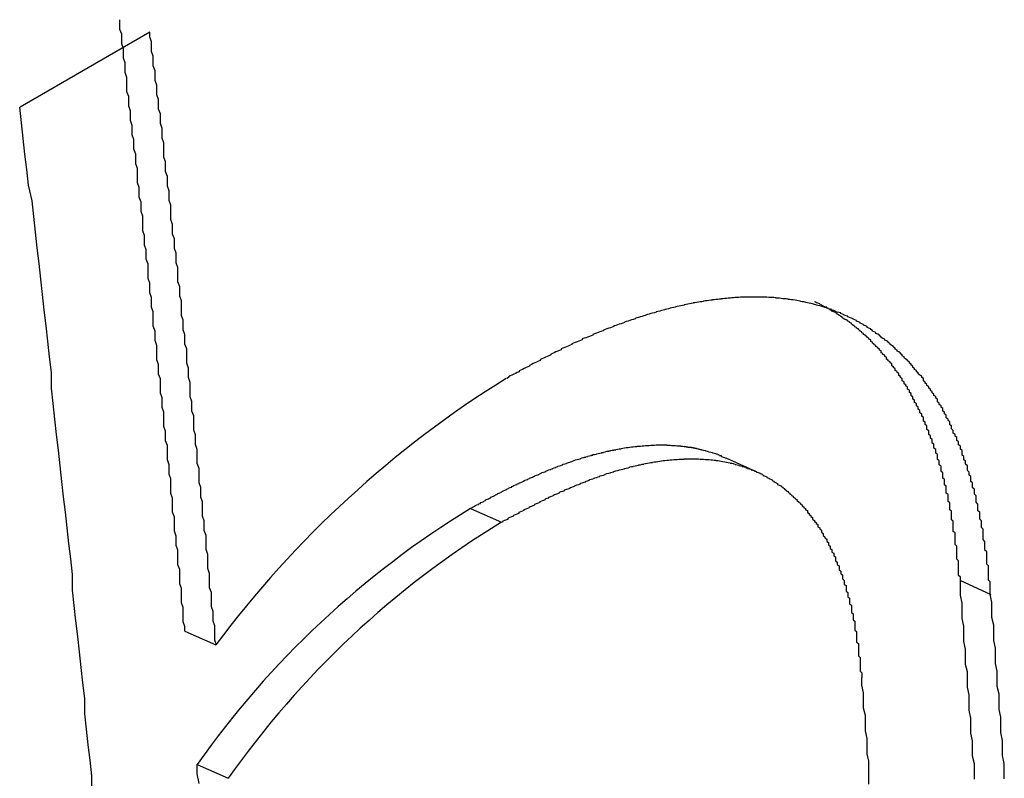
# Paper-space layout 'Layout1' of a CAD drawing. Extents: x -201 to 291, y 10 to 347.
# Tile 30 of 90: x 237.168 to 238.11, y 107.712 to 108.437. Entities that reach past the tile are written whole.
import ezdxf

# ---------------------------------------------------------------- set-up
doc = ezdxf.new("R2010")
doc.units = 0
doc.layers.add('DEFAULT', color=7, linetype='CONTINUOUS')
doc.layers.add('FTP-20T-40T', color=7, linetype='CONTINUOUS')

# ---------------------------------------------------------------- blocks, each defined once
blk = doc.blocks.new('SE6')
at = {"layer": 'FTP-20T-40T', "color": 7, "linetype": 'CONTINUOUS'}
for p, q in [((260.9531105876, 65.1524967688), (260.8792310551, 65.1098424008)), ((261.2984061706, 64.9022672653), (261.2807276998, 64.9102437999)), ((261.1354439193, 64.8816035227), (261.1530076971, 64.8737764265)), ((261.4137432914, 64.8408871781), (261.4313397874, 64.8326817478)), ((260.973009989, 64.81178429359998), (260.9905695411, 64.8040020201)), ((260.9800039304, 64.73605759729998), (260.9975772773, 64.7281259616))]:
    blk.add_line(p, q, dxfattribs=at)
for points in [[(260.973, 64.8118, 0), (260.973, 64.8145, 0), (260.972, 64.8172, 0), (260.972, 64.8199, 0), (260.972, 64.8226, 0), (260.972, 64.8253, 0), (260.971, 64.828, 0), (260.971, 64.8307, 0), (260.971, 64.8334, 0), (260.971, 64.8361, 0), (260.97, 64.8388, 0), (260.97, 64.8415, 0), (260.97, 64.8442, 0), (260.97, 64.8469, 0), (260.969, 64.8496, 0), (260.969, 64.8523, 0), (260.969, 64.855, 0), (260.969, 64.8578, 0), (260.968, 64.8605, 0), (260.968, 64.8632, 0), (260.968, 64.8659, 0), (260.967, 64.8686, 0), (260.967, 64.8713, 0), (260.967, 64.874, 0), (260.967, 64.8767, 0), (260.966, 64.8794, 0), (260.966, 64.8821, 0), (260.966, 64.8848, 0), (260.966, 64.8875, 0), (260.965, 64.8902, 0), (260.965, 64.893, 0), (260.965, 64.8957, 0), (260.965, 64.8984, 0), (260.964, 64.9011, 0), (260.964, 64.9038, 0), (260.964, 64.9065, 0), (260.963, 64.9092, 0), (260.963, 64.9119, 0), (260.963, 64.9146, 0), (260.963, 64.9174, 0), (260.962, 64.9201, 0), (260.962, 64.9228, 0), (260.962, 64.9255, 0), (260.961, 64.9282, 0), (260.961, 64.9309, 0), (260.961, 64.9336, 0), (260.961, 64.9363, 0), (260.96, 64.9391, 0), (260.96, 64.9418, 0), (260.96, 64.9445, 0), (260.959, 64.9472, 0), (260.959, 64.9499, 0), (260.959, 64.9526, 0), (260.959, 64.9553, 0), (260.958, 64.958, 0), (260.958, 64.9608, 0), (260.958, 64.9635, 0), (260.957, 64.9662, 0), (260.957, 64.9689, 0), (260.957, 64.9716, 0), (260.957, 64.9743, 0), (260.956, 64.9771, 0), (260.956, 64.9798, 0), (260.956, 64.9825, 0), (260.955, 64.9852, 0), (260.955, 64.9879, 0), (260.955, 64.9906, 0), (260.955, 64.9934, 0), (260.954, 64.9961, 0), (260.954, 64.9988, 0), (260.954, 65.0015, 0), (260.953, 65.0042, 0), (260.953, 65.007, 0), (260.953, 65.0097, 0), (260.952, 65.0124, 0), (260.952, 65.0151, 0), (260.952, 65.0178, 0), (260.952, 65.0206, 0), (260.951, 65.0233, 0), (260.951, 65.026, 0), (260.951, 65.0287, 0), (260.95, 65.0314, 0), (260.95, 65.0342, 0), (260.95, 65.0369, 0), (260.949, 65.0396, 0), (260.949, 65.0423, 0), (260.949, 65.0451, 0), (260.949, 65.0478, 0), (260.948, 65.0505, 0), (260.948, 65.0532, 0), (260.948, 65.0559, 0), (260.947, 65.0587, 0), (260.947, 65.0614, 0), (260.947, 65.0641, 0), (260.946, 65.0668, 0), (260.946, 65.0696, 0), (260.946, 65.0723, 0), (260.946, 65.075, 0), (260.945, 65.0777, 0), (260.945, 65.0805, 0), (260.945, 65.0832, 0), (260.944, 65.0859, 0), (260.944, 65.0886, 0), (260.944, 65.0914, 0), (260.943, 65.0941, 0), (260.943, 65.0968, 0), (260.943, 65.0995, 0), (260.942, 65.1023, 0), (260.942, 65.105, 0), (260.942, 65.1077, 0), (260.941, 65.1105, 0), (260.941, 65.1132, 0), (260.941, 65.1159, 0), (260.94, 65.1186, 0), (260.94, 65.1214, 0), (260.94, 65.1241, 0), (260.94, 65.1268, 0), (260.939, 65.1296, 0), (260.939, 65.1323, 0), (260.939, 65.135, 0), (260.938, 65.1377, 0), (260.938, 65.1405, 0), (260.938, 65.1432, 0), (260.937, 65.1459, 0), (260.937, 65.1487, 0), (260.937, 65.1514, 0), (260.936, 65.1541, 0), (260.936, 65.1569, 0), (260.936, 65.1596, 0)], [(260.991, 64.804, 0), (260.99, 64.8067, 0), (260.99, 64.8094, 0), (260.99, 64.8121, 0), (260.99, 64.8148, 0), (260.989, 64.8175, 0), (260.989, 64.8203, 0), (260.989, 64.823, 0), (260.988, 64.8257, 0), (260.988, 64.8284, 0), (260.988, 64.8311, 0), (260.988, 64.8338, 0), (260.987, 64.8365, 0), (260.987, 64.8392, 0), (260.987, 64.8419, 0), (260.987, 64.8446, 0), (260.986, 64.8474, 0), (260.986, 64.8501, 0), (260.986, 64.8528, 0), (260.986, 64.8555, 0), (260.985, 64.8582, 0), (260.985, 64.8609, 0), (260.985, 64.8636, 0), (260.985, 64.8663, 0), (260.984, 64.8691, 0), (260.984, 64.8718, 0), (260.984, 64.8745, 0), (260.983, 64.8772, 0), (260.983, 64.8799, 0), (260.983, 64.8826, 0), (260.983, 64.8853, 0), (260.982, 64.888, 0), (260.982, 64.8908, 0), (260.982, 64.8935, 0), (260.981, 64.8962, 0), (260.981, 64.8989, 0), (260.981, 64.9016, 0), (260.981, 64.9043, 0), (260.98, 64.9071, 0), (260.98, 64.9098, 0), (260.98, 64.9125, 0), (260.98, 64.9152, 0), (260.979, 64.9179, 0), (260.979, 64.9206, 0), (260.979, 64.9234, 0), (260.978, 64.9261, 0), (260.978, 64.9288, 0), (260.978, 64.9315, 0), (260.978, 64.9342, 0), (260.977, 64.937, 0), (260.977, 64.9397, 0), (260.977, 64.9424, 0), (260.976, 64.9451, 0), (260.976, 64.9478, 0), (260.976, 64.9506, 0), (260.976, 64.9533, 0), (260.975, 64.956, 0), (260.975, 64.9587, 0), (260.975, 64.9614, 0), (260.974, 64.9642, 0), (260.974, 64.9669, 0), (260.974, 64.9696, 0), (260.974, 64.9723, 0), (260.973, 64.975, 0), (260.973, 64.9778, 0), (260.973, 64.9805, 0), (260.972, 64.9832, 0), (260.972, 64.9859, 0), (260.972, 64.9887, 0), (260.971, 64.9914, 0), (260.971, 64.9941, 0), (260.971, 64.9968, 0), (260.971, 64.9996, 0), (260.97, 65.0023, 0), (260.97, 65.005, 0), (260.97, 65.0077, 0), (260.969, 65.0105, 0), (260.969, 65.0132, 0), (260.969, 65.0159, 0), (260.969, 65.0186, 0), (260.968, 65.0214, 0), (260.968, 65.0241, 0), (260.968, 65.0268, 0), (260.967, 65.0295, 0), (260.967, 65.0323, 0), (260.967, 65.035, 0), (260.966, 65.0377, 0), (260.966, 65.0405, 0), (260.966, 65.0432, 0), (260.965, 65.0459, 0), (260.965, 65.0486, 0), (260.965, 65.0514, 0), (260.965, 65.0541, 0), (260.964, 65.0568, 0), (260.964, 65.0596, 0), (260.964, 65.0623, 0), (260.963, 65.065, 0), (260.963, 65.0677, 0), (260.963, 65.0705, 0), (260.962, 65.0732, 0), (260.962, 65.0759, 0), (260.962, 65.0787, 0), (260.961, 65.0814, 0), (260.961, 65.0841, 0), (260.961, 65.0869, 0), (260.961, 65.0896, 0), (260.96, 65.0923, 0), (260.96, 65.0951, 0), (260.96, 65.0978, 0), (260.959, 65.1005, 0), (260.959, 65.1033, 0), (260.959, 65.106, 0), (260.958, 65.1087, 0), (260.958, 65.1115, 0), (260.958, 65.1142, 0), (260.957, 65.1169, 0), (260.957, 65.1197, 0), (260.957, 65.1224, 0), (260.956, 65.1251, 0), (260.956, 65.1279, 0), (260.956, 65.1306, 0), (260.955, 65.1333, 0), (260.955, 65.1361, 0), (260.955, 65.1388, 0), (260.954, 65.1415, 0), (260.954, 65.1443, 0), (260.954, 65.147, 0), (260.953, 65.1498, 0), (260.953, 65.1525, 0)], [(260.92, 64.7208, 0), (260.92, 64.7296, 0), (260.919, 64.7384, 0), (260.918, 64.7472, 0), (260.917, 64.756, 0), (260.916, 64.7648, 0), (260.916, 64.7736, 0), (260.915, 64.7824, 0), (260.914, 64.7912, 0), (260.913, 64.8, 0), (260.912, 64.8088, 0), (260.911, 64.8176, 0), (260.91, 64.8264, 0), (260.909, 64.8352, 0), (260.909, 64.8441, 0), (260.908, 64.8529, 0), (260.907, 64.8617, 0), (260.906, 64.8705, 0), (260.905, 64.8794, 0), (260.904, 64.8882, 0), (260.903, 64.897, 0), (260.902, 64.9059, 0), (260.901, 64.9147, 0), (260.9, 64.9236, 0), (260.899, 64.9324, 0), (260.898, 64.9413, 0), (260.897, 64.9501, 0), (260.897, 64.959, 0), (260.896, 64.9678, 0), (260.895, 64.9767, 0), (260.894, 64.9855, 0), (260.893, 64.9944, 0), (260.892, 65.0033, 0), (260.891, 65.0121, 0), (260.89, 65.021, 0), (260.889, 65.0299, 0), (260.888, 65.0388, 0), (260.887, 65.0476, 0), (260.886, 65.0565, 0), (260.884, 65.0654, 0), (260.883, 65.0743, 0), (260.882, 65.0832, 0), (260.881, 65.0921, 0), (260.88, 65.1009, 0), (260.879, 65.1098, 0)], [(261.422, 64.7277, 0), (261.422, 64.732, 0), (261.422, 64.7363, 0), (261.421, 64.7407, 0), (261.421, 64.745, 0), (261.421, 64.7494, 0), (261.42, 64.7537, 0), (261.42, 64.7581, 0), (261.42, 64.7624, 0), (261.419, 64.7668, 0), (261.419, 64.7711, 0), (261.419, 64.7755, 0), (261.418, 64.7799, 0), (261.418, 64.7842, 0), (261.418, 64.7886, 0), (261.417, 64.7929, 0), (261.417, 64.7973, 0), (261.417, 64.8016, 0), (261.416, 64.806, 0), (261.416, 64.8104, 0), (261.416, 64.8147, 0), (261.415, 64.8191, 0), (261.415, 64.8234, 0), (261.415, 64.8278, 0), (261.414, 64.8322, 0), (261.414, 64.8365, 0), (261.414, 64.8409, 0)], [(261.439, 64.7279, 0), (261.439, 64.7323, 0), (261.439, 64.7366, 0), (261.438, 64.741, 0), (261.438, 64.7454, 0), (261.438, 64.7497, 0), (261.437, 64.7541, 0), (261.437, 64.7584, 0), (261.437, 64.7628, 0), (261.436, 64.7672, 0), (261.436, 64.7715, 0), (261.436, 64.7759, 0), (261.435, 64.7803, 0), (261.435, 64.7846, 0), (261.435, 64.789, 0), (261.434, 64.7934, 0), (261.434, 64.7977, 0), (261.434, 64.8021, 0), (261.433, 64.8065, 0), (261.433, 64.8108, 0), (261.433, 64.8152, 0), (261.432, 64.8196, 0), (261.432, 64.8239, 0), (261.432, 64.8283, 0), (261.431, 64.8327, 0)], [(261.362, 64.7248, 0), (261.362, 64.7292, 0), (261.362, 64.7335, 0), (261.362, 64.7378, 0), (261.361, 64.7421, 0), (261.361, 64.7465, 0), (261.361, 64.7508, 0), (261.36, 64.7551, 0), (261.36, 64.7595, 0), (261.36, 64.7638, 0), (261.359, 64.7681, 0), (261.359, 64.7725, 0), (261.359, 64.7768, 0), (261.358, 64.7811, 0), (261.358, 64.7855, 0)], [(260.981, 64.7251, 0), (260.98, 64.7306, 0), (260.98, 64.7361, 0)]]:
    blk.add_polyline3d(points, dxfattribs=at)
at = {"layer": 'FTP-20T-40T', "color": 7}
for points in [[(261.431, 64.8327, 0), (261.431, 64.8337, 0), (261.431, 64.8347, 0), (261.431, 64.8357, 0), (261.431, 64.8368, 0), (261.431, 64.8378, 0), (261.431, 64.8388, 0), (261.431, 64.8398, 0), (261.43, 64.8408, 0), (261.43, 64.8418, 0), (261.43, 64.8428, 0), (261.43, 64.8439, 0), (261.43, 64.8449, 0), (261.43, 64.8459, 0), (261.43, 64.8469, 0), (261.43, 64.8479, 0), (261.43, 64.8489, 0), (261.429, 64.8499, 0), (261.429, 64.8509, 0), (261.429, 64.8519, 0), (261.429, 64.8529, 0), (261.429, 64.8539, 0), (261.429, 64.8549, 0), (261.429, 64.8559, 0), (261.429, 64.8569, 0), (261.428, 64.8579, 0), (261.428, 64.8589, 0), (261.428, 64.8599, 0), (261.428, 64.8609, 0), (261.428, 64.8619, 0), (261.428, 64.8629, 0), (261.427, 64.8639, 0), (261.427, 64.8649, 0), (261.427, 64.8658, 0), (261.427, 64.8668, 0), (261.427, 64.8678, 0), (261.427, 64.8688, 0), (261.427, 64.8698, 0), (261.426, 64.8707, 0), (261.426, 64.8717, 0), (261.426, 64.8727, 0), (261.426, 64.8736, 0), (261.426, 64.8746, 0), (261.425, 64.8756, 0), (261.425, 64.8765, 0), (261.425, 64.8775, 0), (261.425, 64.8784, 0), (261.425, 64.8794, 0), (261.424, 64.8803, 0), (261.424, 64.8813, 0), (261.424, 64.8822, 0), (261.424, 64.8832, 0), (261.424, 64.8841, 0), (261.423, 64.8851, 0), (261.423, 64.886, 0), (261.423, 64.8869, 0), (261.423, 64.8879, 0), (261.423, 64.8888, 0), (261.422, 64.8897, 0), (261.422, 64.8906, 0), (261.422, 64.8915, 0), (261.422, 64.8925, 0), (261.421, 64.8934, 0), (261.421, 64.8943, 0), (261.421, 64.8952, 0), (261.421, 64.8961, 0), (261.42, 64.897, 0), (261.42, 64.8979, 0), (261.42, 64.8988, 0), (261.42, 64.8997, 0), (261.419, 64.9006, 0), (261.419, 64.9015, 0), (261.419, 64.9023, 0), (261.418, 64.9032, 0), (261.418, 64.9041, 0), (261.418, 64.905, 0), (261.418, 64.9059, 0), (261.417, 64.9067, 0), (261.417, 64.9076, 0), (261.417, 64.9085, 0), (261.416, 64.9093, 0), (261.416, 64.9102, 0), (261.416, 64.9111, 0), (261.415, 64.9119, 0), (261.415, 64.9128, 0), (261.415, 64.9136, 0), (261.415, 64.9145, 0), (261.414, 64.9153, 0), (261.414, 64.9162, 0), (261.414, 64.917, 0), (261.413, 64.9178, 0), (261.413, 64.9187, 0), (261.413, 64.9195, 0), (261.412, 64.9203, 0), (261.412, 64.9212, 0), (261.412, 64.922, 0), (261.411, 64.9228, 0), (261.411, 64.9236, 0), (261.41, 64.9244, 0), (261.41, 64.9252, 0), (261.41, 64.926, 0), (261.409, 64.9269, 0), (261.409, 64.9277, 0), (261.409, 64.9285, 0), (261.408, 64.9292, 0), (261.408, 64.93, 0), (261.408, 64.9308, 0), (261.407, 64.9316, 0), (261.407, 64.9324, 0), (261.406, 64.9332, 0), (261.406, 64.934, 0), (261.406, 64.9347, 0), (261.405, 64.9355, 0), (261.405, 64.9363, 0), (261.404, 64.937, 0), (261.404, 64.9378, 0), (261.404, 64.9385, 0), (261.403, 64.9393, 0), (261.403, 64.94, 0), (261.402, 64.9408, 0), (261.402, 64.9415, 0), (261.401, 64.9423, 0), (261.401, 64.943, 0), (261.401, 64.9437, 0), (261.4, 64.9444, 0), (261.4, 64.9452, 0), (261.399, 64.9459, 0), (261.399, 64.9466, 0), (261.398, 64.9473, 0), (261.398, 64.948, 0), (261.397, 64.9487, 0), (261.397, 64.9494, 0), (261.396, 64.9501, 0), (261.396, 64.9508, 0), (261.395, 64.9515, 0), (261.395, 64.9521, 0), (261.394, 64.9528, 0), (261.394, 64.9535, 0), (261.393, 64.9542, 0), (261.393, 64.9548, 0), (261.393, 64.9555, 0), (261.392, 64.9561, 0), (261.392, 64.9568, 0), (261.391, 64.9574, 0), (261.39, 64.9581, 0), (261.39, 64.9587, 0), (261.389, 64.9593, 0), (261.389, 64.96, 0), (261.388, 64.9606, 0), (261.388, 64.9612, 0), (261.387, 64.9618, 0), (261.387, 64.9625, 0), (261.386, 64.9631, 0), (261.386, 64.9637, 0), (261.385, 64.9643, 0), (261.385, 64.9649, 0), (261.384, 64.9655, 0), (261.384, 64.966, 0), (261.383, 64.9666, 0), (261.382, 64.9672, 0), (261.382, 64.9678, 0), (261.381, 64.9684, 0), (261.381, 64.9689, 0), (261.38, 64.9695, 0), (261.38, 64.97, 0), (261.379, 64.9706, 0), (261.378, 64.9711, 0), (261.378, 64.9717, 0), (261.377, 64.9722, 0), (261.377, 64.9727, 0), (261.376, 64.9733, 0), (261.376, 64.9738, 0), (261.375, 64.9743, 0), (261.374, 64.9748, 0), (261.374, 64.9753, 0), (261.373, 64.9759, 0), (261.373, 64.9764, 0), (261.372, 64.9769, 0), (261.371, 64.9773, 0), (261.371, 64.9778, 0), (261.37, 64.9783, 0), (261.369, 64.9788, 0), (261.369, 64.9793, 0), (261.368, 64.9797, 0), (261.368, 64.9802, 0), (261.367, 64.9807, 0), (261.366, 64.9811, 0), (261.366, 64.9816, 0), (261.365, 64.982, 0), (261.364, 64.9824, 0), (261.364, 64.9829, 0), (261.363, 64.9833, 0), (261.363, 64.9837, 0), (261.362, 64.9842, 0), (261.361, 64.9846, 0), (261.361, 64.985, 0), (261.36, 64.9854, 0), (261.359, 64.9858, 0), (261.359, 64.9862, 0), (261.358, 64.9866, 0), (261.357, 64.987, 0), (261.357, 64.9873, 0), (261.356, 64.9877, 0), (261.355, 64.9881, 0), (261.355, 64.9885, 0), (261.354, 64.9888, 0), (261.353, 64.9892, 0), (261.353, 64.9895, 0), (261.352, 64.9899, 0), (261.351, 64.9902, 0), (261.35, 64.9906, 0), (261.35, 64.9909, 0), (261.349, 64.9912, 0), (261.348, 64.9915, 0), (261.348, 64.9918, 0), (261.347, 64.9922, 0), (261.346, 64.9925, 0), (261.346, 64.9928, 0), (261.345, 64.9931, 0), (261.344, 64.9933, 0), (261.343, 64.9936, 0), (261.343, 64.9939, 0), (261.342, 64.9942, 0), (261.341, 64.9944, 0), (261.341, 64.9947, 0), (261.34, 64.995, 0), (261.339, 64.9952, 0), (261.338, 64.9955, 0), (261.338, 64.9957, 0), (261.337, 64.9959, 0), (261.336, 64.9962, 0), (261.335, 64.9964, 0), (261.335, 64.9966, 0), (261.334, 64.9969, 0), (261.333, 64.9971, 0), (261.332, 64.9973, 0), (261.332, 64.9975, 0), (261.331, 64.9977, 0), (261.33, 64.9979, 0), (261.329, 64.9981, 0), (261.329, 64.9982, 0), (261.328, 64.9984, 0), (261.327, 64.9986, 0), (261.326, 64.9988, 0), (261.326, 64.9989, 0), (261.325, 64.9991, 0), (261.324, 64.9992, 0), (261.323, 64.9994, 0), (261.323, 64.9995, 0), (261.322, 64.9997, 0), (261.321, 64.9998, 0), (261.32, 65, 0), (261.32, 65.0001, 0), (261.319, 65.0002, 0), (261.318, 65.0003, 0), (261.317, 65.0004, 0), (261.316, 65.0005, 0), (261.316, 65.0007, 0), (261.315, 65.0008, 0), (261.314, 65.0008, 0), (261.313, 65.0009, 0), (261.312, 65.001, 0), (261.312, 65.0011, 0), (261.311, 65.0012, 0), (261.31, 65.0013, 0), (261.309, 65.0013, 0), (261.309, 65.0014, 0), (261.308, 65.0015, 0), (261.307, 65.0015, 0), (261.306, 65.0016, 0), (261.305, 65.0016, 0), (261.305, 65.0016, 0), (261.304, 65.0017, 0), (261.303, 65.0017, 0), (261.302, 65.0018, 0), (261.301, 65.0018, 0), (261.301, 65.0018, 0), (261.3, 65.0018, 0), (261.299, 65.0018, 0), (261.298, 65.0018, 0), (261.297, 65.0018, 0), (261.296, 65.0018, 0), (261.296, 65.0018, 0), (261.295, 65.0018, 0), (261.294, 65.0018, 0), (261.293, 65.0018, 0), (261.292, 65.0018, 0), (261.292, 65.0018, 0), (261.291, 65.0017, 0), (261.29, 65.0017, 0), (261.289, 65.0017, 0), (261.288, 65.0016, 0), (261.287, 65.0016, 0), (261.287, 65.0015, 0), (261.286, 65.0015, 0), (261.285, 65.0014, 0), (261.284, 65.0014, 0), (261.283, 65.0013, 0), (261.283, 65.0012, 0), (261.282, 65.0012, 0), (261.281, 65.0011, 0), (261.28, 65.001, 0), (261.279, 65.0009, 0), (261.278, 65.0008, 0), (261.278, 65.0007, 0), (261.277, 65.0006, 0), (261.276, 65.0005, 0), (261.275, 65.0004, 0), (261.274, 65.0003, 0), (261.273, 65.0002, 0), (261.273, 65.0001, 0), (261.272, 65, 0), (261.271, 64.9999, 0), (261.27, 64.9997, 0), (261.269, 64.9996, 0), (261.268, 64.9995, 0), (261.268, 64.9993, 0), (261.267, 64.9992, 0), (261.266, 64.9991, 0), (261.265, 64.9989, 0), (261.264, 64.9988, 0), (261.263, 64.9986, 0), (261.262, 64.9985, 0), (261.262, 64.9983, 0), (261.261, 64.9981, 0), (261.26, 64.998, 0), (261.259, 64.9978, 0), (261.258, 64.9976, 0), (261.257, 64.9974, 0), (261.257, 64.9973, 0), (261.256, 64.9971, 0), (261.255, 64.9969, 0), (261.254, 64.9967, 0), (261.253, 64.9965, 0), (261.252, 64.9963, 0), (261.252, 64.9961, 0), (261.251, 64.9959, 0), (261.25, 64.9957, 0), (261.249, 64.9955, 0), (261.248, 64.9952, 0), (261.247, 64.995, 0), (261.246, 64.9948, 0), (261.246, 64.9946, 0), (261.245, 64.9943, 0), (261.244, 64.9941, 0), (261.243, 64.9939, 0), (261.242, 64.9936, 0), (261.241, 64.9934, 0), (261.241, 64.9932, 0), (261.24, 64.9929, 0), (261.239, 64.9927, 0), (261.238, 64.9924, 0), (261.237, 64.9921, 0), (261.236, 64.9919, 0), (261.235, 64.9916, 0), (261.235, 64.9914, 0), (261.234, 64.9911, 0), (261.233, 64.9908, 0), (261.232, 64.9905, 0), (261.231, 64.9903, 0), (261.23, 64.99, 0), (261.229, 64.9897, 0), (261.229, 64.9894, 0), (261.228, 64.9891, 0), (261.227, 64.9888, 0), (261.226, 64.9885, 0), (261.225, 64.9882, 0), (261.224, 64.9879, 0), (261.223, 64.9876, 0), (261.223, 64.9873, 0), (261.222, 64.987, 0), (261.221, 64.9867, 0), (261.22, 64.9864, 0), (261.219, 64.986, 0), (261.218, 64.9857, 0), (261.217, 64.9854, 0), (261.217, 64.9851, 0), (261.216, 64.9847, 0), (261.215, 64.9844, 0), (261.214, 64.9841, 0), (261.213, 64.9837, 0), (261.212, 64.9834, 0), (261.211, 64.983, 0), (261.211, 64.9827, 0), (261.21, 64.9824, 0), (261.209, 64.982, 0), (261.208, 64.9817, 0), (261.207, 64.9813, 0), (261.206, 64.9809, 0), (261.205, 64.9806, 0), (261.205, 64.9802, 0), (261.204, 64.9798, 0), (261.203, 64.9795, 0), (261.202, 64.9791, 0), (261.201, 64.9787, 0), (261.2, 64.9784, 0), (261.199, 64.978, 0), (261.199, 64.9776, 0), (261.198, 64.9772, 0), (261.197, 64.9768, 0), (261.196, 64.9764, 0), (261.195, 64.976, 0), (261.194, 64.9756, 0), (261.193, 64.9752, 0), (261.193, 64.9748, 0), (261.192, 64.9744, 0), (261.191, 64.974, 0), (261.19, 64.9736, 0), (261.189, 64.9732, 0), (261.188, 64.9728, 0), (261.187, 64.9723, 0), (261.187, 64.9719, 0), (261.186, 64.9715, 0), (261.185, 64.9711, 0), (261.184, 64.9706, 0), (261.183, 64.9702, 0), (261.182, 64.9698, 0), (261.181, 64.9693, 0), (261.181, 64.9689, 0), (261.18, 64.9685, 0), (261.179, 64.968, 0), (261.178, 64.9676, 0), (261.177, 64.9671, 0), (261.176, 64.9667, 0), (261.175, 64.9662, 0), (261.175, 64.9658, 0), (261.174, 64.9653, 0), (261.173, 64.9649, 0), (261.172, 64.9644, 0), (261.171, 64.964, 0), (261.17, 64.9635, 0), (261.169, 64.963, 0), (261.169, 64.9626, 0), (261.168, 64.9621, 0), (261.167, 64.9617, 0), (261.166, 64.9612, 0), (261.165, 64.9607, 0), (261.164, 64.9603, 0), (261.163, 64.9598, 0), (261.163, 64.9593, 0), (261.162, 64.9589, 0), (261.161, 64.9584, 0), (261.16, 64.9579, 0), (261.159, 64.9575, 0), (261.158, 64.957, 0), (261.157, 64.9565, 0), (261.157, 64.956, 0), (261.156, 64.9556, 0)], [(261.414, 64.8409, 0), (261.414, 64.8417, 0), (261.414, 64.8426, 0), (261.413, 64.8434, 0), (261.413, 64.8443, 0), (261.413, 64.8451, 0), (261.413, 64.846, 0), (261.413, 64.8468, 0), (261.413, 64.8476, 0), (261.413, 64.8485, 0), (261.413, 64.8493, 0), (261.413, 64.8502, 0), (261.413, 64.851, 0), (261.413, 64.8519, 0), (261.412, 64.8527, 0), (261.412, 64.8535, 0), (261.412, 64.8544, 0), (261.412, 64.8552, 0), (261.412, 64.8561, 0), (261.412, 64.8569, 0), (261.412, 64.8577, 0), (261.412, 64.8586, 0), (261.412, 64.8594, 0), (261.412, 64.8602, 0), (261.411, 64.8611, 0), (261.411, 64.8619, 0), (261.411, 64.8627, 0), (261.411, 64.8636, 0), (261.411, 64.8644, 0), (261.411, 64.8652, 0), (261.411, 64.8661, 0), (261.411, 64.8669, 0), (261.411, 64.8677, 0), (261.41, 64.8685, 0), (261.41, 64.8694, 0), (261.41, 64.8702, 0), (261.41, 64.871, 0), (261.41, 64.8718, 0), (261.41, 64.8727, 0), (261.41, 64.8735, 0), (261.41, 64.8743, 0), (261.409, 64.8751, 0), (261.409, 64.8759, 0), (261.409, 64.8767, 0), (261.409, 64.8776, 0), (261.409, 64.8784, 0), (261.409, 64.8792, 0), (261.409, 64.88, 0), (261.408, 64.8808, 0), (261.408, 64.8816, 0), (261.408, 64.8824, 0), (261.408, 64.8832, 0), (261.408, 64.884, 0), (261.408, 64.8848, 0), (261.407, 64.8856, 0), (261.407, 64.8864, 0), (261.407, 64.8872, 0), (261.407, 64.888, 0), (261.407, 64.8888, 0), (261.407, 64.8895, 0), (261.406, 64.8903, 0), (261.406, 64.8911, 0), (261.406, 64.8919, 0), (261.406, 64.8927, 0), (261.406, 64.8934, 0), (261.406, 64.8942, 0), (261.405, 64.895, 0), (261.405, 64.8958, 0), (261.405, 64.8965, 0), (261.405, 64.8973, 0), (261.405, 64.8981, 0), (261.404, 64.8988, 0), (261.404, 64.8996, 0), (261.404, 64.9004, 0), (261.404, 64.9011, 0), (261.404, 64.9019, 0), (261.403, 64.9026, 0), (261.403, 64.9034, 0), (261.403, 64.9041, 0), (261.403, 64.9049, 0), (261.403, 64.9056, 0), (261.402, 64.9064, 0), (261.402, 64.9071, 0), (261.402, 64.9079, 0), (261.402, 64.9086, 0), (261.401, 64.9094, 0), (261.401, 64.9101, 0), (261.401, 64.9108, 0), (261.401, 64.9116, 0), (261.401, 64.9123, 0), (261.4, 64.913, 0), (261.4, 64.9137, 0), (261.4, 64.9145, 0), (261.4, 64.9152, 0), (261.399, 64.9159, 0), (261.399, 64.9166, 0), (261.399, 64.9174, 0), (261.399, 64.9181, 0), (261.398, 64.9188, 0), (261.398, 64.9195, 0), (261.398, 64.9202, 0), (261.398, 64.9209, 0), (261.397, 64.9216, 0), (261.397, 64.9223, 0), (261.397, 64.923, 0), (261.396, 64.9237, 0), (261.396, 64.9244, 0), (261.396, 64.9251, 0), (261.396, 64.9258, 0), (261.395, 64.9265, 0), (261.395, 64.9272, 0), (261.395, 64.9279, 0), (261.395, 64.9286, 0), (261.394, 64.9293, 0), (261.394, 64.93, 0), (261.394, 64.9306, 0), (261.393, 64.9313, 0), (261.393, 64.932, 0), (261.393, 64.9327, 0), (261.393, 64.9333, 0), (261.392, 64.934, 0), (261.392, 64.9347, 0), (261.392, 64.9353, 0), (261.391, 64.936, 0), (261.391, 64.9367, 0), (261.391, 64.9373, 0), (261.39, 64.938, 0), (261.39, 64.9386, 0), (261.39, 64.9393, 0), (261.389, 64.9399, 0), (261.389, 64.9406, 0), (261.389, 64.9412, 0), (261.388, 64.9419, 0), (261.388, 64.9425, 0), (261.388, 64.9432, 0), (261.387, 64.9438, 0), (261.387, 64.9444, 0), (261.387, 64.9451, 0), (261.386, 64.9457, 0), (261.386, 64.9463, 0), (261.386, 64.947, 0), (261.385, 64.9476, 0), (261.385, 64.9482, 0), (261.385, 64.9488, 0), (261.384, 64.9494, 0), (261.384, 64.95, 0), (261.384, 64.9506, 0), (261.383, 64.9513, 0), (261.383, 64.9519, 0), (261.382, 64.9525, 0), (261.382, 64.9531, 0), (261.382, 64.9537, 0), (261.381, 64.9542, 0), (261.381, 64.9548, 0), (261.381, 64.9554, 0), (261.38, 64.956, 0), (261.38, 64.9566, 0), (261.379, 64.9572, 0), (261.379, 64.9577, 0), (261.379, 64.9583, 0), (261.378, 64.9589, 0), (261.378, 64.9595, 0), (261.377, 64.96, 0), (261.377, 64.9606, 0), (261.377, 64.9611, 0), (261.376, 64.9617, 0), (261.376, 64.9622, 0), (261.375, 64.9628, 0), (261.375, 64.9633, 0), (261.375, 64.9639, 0), (261.374, 64.9644, 0), (261.374, 64.965, 0), (261.373, 64.9655, 0), (261.373, 64.966, 0), (261.372, 64.9666, 0), (261.372, 64.9671, 0), (261.372, 64.9676, 0), (261.371, 64.9681, 0), (261.371, 64.9687, 0), (261.37, 64.9692, 0), (261.37, 64.9697, 0), (261.369, 64.9702, 0), (261.369, 64.9707, 0), (261.369, 64.9712, 0), (261.368, 64.9717, 0), (261.368, 64.9722, 0), (261.367, 64.9727, 0), (261.367, 64.9732, 0), (261.366, 64.9737, 0), (261.366, 64.9742, 0), (261.365, 64.9747, 0), (261.365, 64.9751, 0), (261.364, 64.9756, 0), (261.364, 64.9761, 0), (261.363, 64.9766, 0), (261.363, 64.977, 0), (261.363, 64.9775, 0), (261.362, 64.9779, 0), (261.362, 64.9784, 0), (261.361, 64.9789, 0), (261.361, 64.9793, 0), (261.36, 64.9798, 0), (261.36, 64.9802, 0), (261.359, 64.9806, 0), (261.359, 64.9811, 0), (261.358, 64.9815, 0), (261.358, 64.982, 0), (261.357, 64.9824, 0), (261.357, 64.9828, 0), (261.356, 64.9832, 0), (261.356, 64.9837, 0), (261.355, 64.9841, 0), (261.355, 64.9845, 0), (261.354, 64.9849, 0), (261.354, 64.9853, 0), (261.353, 64.9857, 0), (261.353, 64.9861, 0), (261.352, 64.9865, 0), (261.352, 64.9869, 0), (261.351, 64.9873, 0), (261.351, 64.9877, 0), (261.35, 64.9881, 0), (261.35, 64.9884, 0), (261.349, 64.9888, 0), (261.348, 64.9892, 0), (261.348, 64.9896, 0), (261.347, 64.9899, 0), (261.347, 64.9903, 0), (261.346, 64.9907, 0), (261.346, 64.991, 0), (261.345, 64.9914, 0), (261.345, 64.9917, 0), (261.344, 64.9921, 0), (261.344, 64.9924, 0), (261.343, 64.9928, 0), (261.343, 64.9931, 0), (261.342, 64.9934, 0), (261.341, 64.9938, 0), (261.341, 64.9941, 0), (261.34, 64.9944, 0), (261.34, 64.9947, 0), (261.339, 64.9951, 0), (261.339, 64.9954, 0), (261.338, 64.9957, 0), (261.338, 64.996, 0), (261.337, 64.9963, 0), (261.336, 64.9966, 0), (261.336, 64.9969, 0), (261.335, 64.9972, 0), (261.335, 64.9975, 0), (261.334, 64.9978, 0), (261.334, 64.998, 0), (261.333, 64.9983, 0), (261.332, 64.9986, 0), (261.332, 64.9989, 0), (261.331, 64.9991, 0)], [(261.135, 64.8816, 0), (261.136, 64.8819, 0), (261.137, 64.8823, 0), (261.137, 64.8826, 0), (261.138, 64.8829, 0), (261.138, 64.8832, 0), (261.139, 64.8836, 0), (261.14, 64.8839, 0), (261.14, 64.8842, 0), (261.141, 64.8845, 0), (261.141, 64.8849, 0), (261.142, 64.8852, 0), (261.143, 64.8855, 0), (261.143, 64.8858, 0), (261.144, 64.8862, 0), (261.144, 64.8865, 0), (261.145, 64.8868, 0), (261.146, 64.8871, 0), (261.146, 64.8874, 0), (261.147, 64.8877, 0), (261.147, 64.8881, 0), (261.148, 64.8884, 0), (261.149, 64.8887, 0), (261.149, 64.889, 0), (261.15, 64.8893, 0), (261.15, 64.8896, 0), (261.151, 64.8899, 0), (261.151, 64.8902, 0), (261.152, 64.8905, 0), (261.153, 64.8908, 0), (261.153, 64.8911, 0), (261.154, 64.8914, 0), (261.154, 64.8917, 0), (261.155, 64.892, 0), (261.156, 64.8923, 0), (261.156, 64.8926, 0), (261.157, 64.8929, 0), (261.157, 64.8932, 0), (261.158, 64.8935, 0), (261.159, 64.8938, 0), (261.159, 64.8941, 0), (261.16, 64.8944, 0), (261.16, 64.8947, 0), (261.161, 64.895, 0), (261.162, 64.8953, 0), (261.162, 64.8956, 0), (261.163, 64.8958, 0), (261.163, 64.8961, 0), (261.164, 64.8964, 0), (261.165, 64.8967, 0), (261.165, 64.897, 0), (261.166, 64.8972, 0), (261.166, 64.8975, 0), (261.167, 64.8978, 0), (261.168, 64.8981, 0), (261.168, 64.8983, 0), (261.169, 64.8986, 0), (261.169, 64.8989, 0), (261.17, 64.8992, 0), (261.171, 64.8994, 0), (261.171, 64.8997, 0), (261.172, 64.8999, 0), (261.172, 64.9002, 0), (261.173, 64.9005, 0), (261.174, 64.9007, 0), (261.174, 64.901, 0), (261.175, 64.9012, 0), (261.175, 64.9015, 0), (261.176, 64.9018, 0), (261.176, 64.902, 0), (261.177, 64.9023, 0), (261.178, 64.9025, 0), (261.178, 64.9028, 0), (261.179, 64.903, 0), (261.179, 64.9032, 0), (261.18, 64.9035, 0), (261.181, 64.9037, 0), (261.181, 64.904, 0), (261.182, 64.9042, 0), (261.182, 64.9044, 0), (261.183, 64.9047, 0), (261.184, 64.9049, 0), (261.184, 64.9051, 0), (261.185, 64.9054, 0), (261.185, 64.9056, 0), (261.186, 64.9058, 0), (261.187, 64.906, 0), (261.187, 64.9063, 0), (261.188, 64.9065, 0), (261.188, 64.9067, 0), (261.189, 64.9069, 0), (261.19, 64.9071, 0), (261.19, 64.9073, 0), (261.191, 64.9076, 0), (261.191, 64.9078, 0), (261.192, 64.908, 0), (261.192, 64.9082, 0), (261.193, 64.9084, 0), (261.194, 64.9086, 0), (261.194, 64.9088, 0), (261.195, 64.909, 0), (261.195, 64.9092, 0), (261.196, 64.9094, 0), (261.197, 64.9096, 0), (261.197, 64.9097, 0), (261.198, 64.9099, 0), (261.198, 64.9101, 0), (261.199, 64.9103, 0), (261.2, 64.9105, 0), (261.2, 64.9107, 0), (261.201, 64.9108, 0), (261.201, 64.911, 0), (261.202, 64.9112, 0), (261.202, 64.9114, 0), (261.203, 64.9115, 0), (261.204, 64.9117, 0), (261.204, 64.9119, 0), (261.205, 64.912, 0), (261.205, 64.9122, 0), (261.206, 64.9123, 0), (261.207, 64.9125, 0), (261.207, 64.9126, 0), (261.208, 64.9128, 0), (261.208, 64.9129, 0), (261.209, 64.9131, 0), (261.21, 64.9132, 0), (261.21, 64.9134, 0), (261.211, 64.9135, 0), (261.211, 64.9137, 0), (261.212, 64.9138, 0), (261.212, 64.9139, 0), (261.213, 64.9141, 0), (261.214, 64.9142, 0), (261.214, 64.9143, 0), (261.215, 64.9144, 0), (261.215, 64.9146, 0), (261.216, 64.9147, 0), (261.217, 64.9148, 0), (261.217, 64.9149, 0), (261.218, 64.915, 0), (261.218, 64.9152, 0), (261.219, 64.9153, 0), (261.219, 64.9154, 0), (261.22, 64.9155, 0), (261.221, 64.9156, 0), (261.221, 64.9157, 0), (261.222, 64.9158, 0), (261.222, 64.9159, 0), (261.223, 64.916, 0), (261.223, 64.9161, 0), (261.224, 64.9162, 0), (261.225, 64.9162, 0), (261.225, 64.9163, 0), (261.226, 64.9164, 0), (261.226, 64.9165, 0), (261.227, 64.9166, 0), (261.228, 64.9166, 0), (261.228, 64.9167, 0), (261.229, 64.9168, 0), (261.229, 64.9168, 0), (261.23, 64.9169, 0), (261.23, 64.917, 0), (261.231, 64.917, 0), (261.232, 64.9171, 0), (261.232, 64.9171, 0), (261.233, 64.9172, 0), (261.233, 64.9173, 0), (261.234, 64.9173, 0), (261.234, 64.9173, 0), (261.235, 64.9174, 0), (261.236, 64.9174, 0), (261.236, 64.9175, 0), (261.237, 64.9175, 0), (261.237, 64.9175, 0), (261.238, 64.9176, 0), (261.238, 64.9176, 0), (261.239, 64.9176, 0), (261.24, 64.9176, 0), (261.24, 64.9176, 0), (261.241, 64.9177, 0), (261.241, 64.9177, 0), (261.242, 64.9177, 0), (261.242, 64.9177, 0), (261.243, 64.9177, 0), (261.244, 64.9177, 0), (261.244, 64.9177, 0), (261.245, 64.9177, 0), (261.245, 64.9177, 0), (261.246, 64.9177, 0), (261.246, 64.9177, 0), (261.247, 64.9177, 0), (261.247, 64.9176, 0), (261.248, 64.9176, 0), (261.249, 64.9176, 0), (261.249, 64.9176, 0), (261.25, 64.9175, 0), (261.25, 64.9175, 0), (261.251, 64.9175, 0), (261.251, 64.9174, 0), (261.252, 64.9174, 0), (261.252, 64.9174, 0), (261.253, 64.9173, 0), (261.253, 64.9173, 0), (261.254, 64.9172, 0), (261.255, 64.9172, 0), (261.255, 64.9171, 0), (261.256, 64.917, 0), (261.256, 64.917, 0), (261.257, 64.9169, 0), (261.257, 64.9168, 0), (261.258, 64.9168, 0), (261.258, 64.9167, 0), (261.259, 64.9166, 0), (261.259, 64.9165, 0), (261.26, 64.9164, 0), (261.261, 64.9164, 0), (261.261, 64.9163, 0), (261.262, 64.9162, 0), (261.262, 64.9161, 0), (261.263, 64.916, 0), (261.263, 64.9159, 0), (261.264, 64.9158, 0), (261.264, 64.9157, 0), (261.265, 64.9155, 0), (261.265, 64.9154, 0), (261.266, 64.9153, 0), (261.266, 64.9152, 0), (261.267, 64.9151, 0), (261.267, 64.9149, 0), (261.268, 64.9148, 0), (261.268, 64.9147, 0), (261.269, 64.9145, 0), (261.269, 64.9144, 0), (261.27, 64.9142, 0), (261.27, 64.9141, 0), (261.271, 64.9139, 0), (261.271, 64.9138, 0), (261.272, 64.9136, 0), (261.273, 64.9135, 0), (261.273, 64.9133, 0), (261.274, 64.9131, 0), (261.274, 64.913, 0), (261.275, 64.9128, 0), (261.275, 64.9126, 0), (261.276, 64.9124, 0), (261.276, 64.9122, 0), (261.277, 64.912, 0), (261.277, 64.9118, 0), (261.278, 64.9117, 0), (261.278, 64.9114, 0), (261.278, 64.9112, 0), (261.279, 64.911, 0), (261.279, 64.9108, 0), (261.28, 64.9106, 0), (261.28, 64.9104, 0), (261.281, 64.9102, 0)], [(261.153, 64.8738, 0), (261.154, 64.8742, 0), (261.154, 64.8746, 0), (261.155, 64.875, 0), (261.156, 64.8754, 0), (261.157, 64.8758, 0), (261.157, 64.8762, 0), (261.158, 64.8766, 0), (261.159, 64.877, 0), (261.16, 64.8774, 0), (261.16, 64.8778, 0), (261.161, 64.8782, 0), (261.162, 64.8786, 0), (261.163, 64.879, 0), (261.163, 64.8794, 0), (261.164, 64.8798, 0), (261.165, 64.8802, 0), (261.166, 64.8806, 0), (261.166, 64.881, 0), (261.167, 64.8814, 0), (261.168, 64.8818, 0), (261.169, 64.8822, 0), (261.169, 64.8825, 0), (261.17, 64.8829, 0), (261.171, 64.8833, 0), (261.172, 64.8837, 0), (261.172, 64.884, 0), (261.173, 64.8844, 0), (261.174, 64.8848, 0), (261.175, 64.8852, 0), (261.175, 64.8855, 0), (261.176, 64.8859, 0), (261.177, 64.8863, 0), (261.178, 64.8866, 0), (261.178, 64.887, 0), (261.179, 64.8874, 0), (261.18, 64.8877, 0), (261.18, 64.8881, 0), (261.181, 64.8884, 0), (261.182, 64.8888, 0), (261.183, 64.8891, 0), (261.183, 64.8895, 0), (261.184, 64.8898, 0), (261.185, 64.8902, 0), (261.186, 64.8905, 0), (261.186, 64.8908, 0), (261.187, 64.8912, 0), (261.188, 64.8915, 0), (261.189, 64.8918, 0), (261.189, 64.8922, 0), (261.19, 64.8925, 0), (261.191, 64.8928, 0), (261.192, 64.8931, 0), (261.192, 64.8935, 0), (261.193, 64.8938, 0), (261.194, 64.8941, 0), (261.195, 64.8944, 0), (261.195, 64.8947, 0), (261.196, 64.895, 0), (261.197, 64.8953, 0), (261.198, 64.8956, 0), (261.198, 64.8959, 0), (261.199, 64.8962, 0), (261.2, 64.8965, 0), (261.201, 64.8968, 0), (261.201, 64.8971, 0), (261.202, 64.8974, 0), (261.203, 64.8977, 0), (261.203, 64.898, 0), (261.204, 64.8982, 0), (261.205, 64.8985, 0), (261.206, 64.8988, 0), (261.206, 64.8991, 0), (261.207, 64.8993, 0), (261.208, 64.8996, 0), (261.209, 64.8998, 0), (261.209, 64.9001, 0), (261.21, 64.9004, 0), (261.211, 64.9006, 0), (261.212, 64.9009, 0), (261.212, 64.9011, 0), (261.213, 64.9014, 0), (261.214, 64.9016, 0), (261.215, 64.9018, 0), (261.215, 64.9021, 0), (261.216, 64.9023, 0), (261.217, 64.9025, 0), (261.217, 64.9027, 0), (261.218, 64.903, 0), (261.219, 64.9032, 0), (261.22, 64.9034, 0), (261.22, 64.9036, 0), (261.221, 64.9038, 0), (261.222, 64.904, 0), (261.223, 64.9042, 0), (261.223, 64.9044, 0), (261.224, 64.9046, 0), (261.225, 64.9048, 0), (261.226, 64.905, 0), (261.226, 64.9052, 0), (261.227, 64.9054, 0), (261.228, 64.9055, 0), (261.228, 64.9057, 0), (261.229, 64.9059, 0), (261.23, 64.9061, 0), (261.231, 64.9062, 0), (261.231, 64.9064, 0), (261.232, 64.9065, 0), (261.233, 64.9067, 0), (261.234, 64.9068, 0), (261.234, 64.907, 0), (261.235, 64.9071, 0), (261.236, 64.9073, 0), (261.236, 64.9074, 0), (261.237, 64.9076, 0), (261.238, 64.9077, 0), (261.239, 64.9078, 0), (261.239, 64.9079, 0), (261.24, 64.9081, 0), (261.241, 64.9082, 0), (261.242, 64.9083, 0), (261.242, 64.9084, 0), (261.243, 64.9085, 0), (261.244, 64.9086, 0), (261.244, 64.9087, 0), (261.245, 64.9088, 0), (261.246, 64.9089, 0), (261.247, 64.909, 0), (261.247, 64.909, 0), (261.248, 64.9091, 0), (261.249, 64.9092, 0), (261.249, 64.9093, 0), (261.25, 64.9093, 0), (261.251, 64.9094, 0), (261.252, 64.9094, 0), (261.252, 64.9095, 0), (261.253, 64.9095, 0), (261.254, 64.9096, 0), (261.254, 64.9096, 0), (261.255, 64.9097, 0), (261.256, 64.9097, 0), (261.257, 64.9097, 0), (261.257, 64.9098, 0), (261.258, 64.9098, 0), (261.259, 64.9098, 0), (261.259, 64.9098, 0), (261.26, 64.9098, 0), (261.261, 64.9098, 0), (261.262, 64.9098, 0), (261.262, 64.9098, 0), (261.263, 64.9098, 0), (261.264, 64.9098, 0), (261.264, 64.9098, 0), (261.265, 64.9098, 0), (261.266, 64.9097, 0), (261.266, 64.9097, 0), (261.267, 64.9097, 0), (261.268, 64.9096, 0), (261.268, 64.9096, 0), (261.269, 64.9095, 0), (261.27, 64.9095, 0), (261.271, 64.9094, 0), (261.271, 64.9094, 0), (261.272, 64.9093, 0), (261.273, 64.9092, 0), (261.273, 64.9092, 0), (261.274, 64.9091, 0), (261.275, 64.909, 0), (261.275, 64.9089, 0), (261.276, 64.9088, 0), (261.277, 64.9087, 0), (261.277, 64.9086, 0), (261.278, 64.9085, 0), (261.279, 64.9084, 0), (261.279, 64.9083, 0), (261.28, 64.9081, 0), (261.281, 64.908, 0), (261.281, 64.9079, 0), (261.282, 64.9077, 0), (261.283, 64.9076, 0), (261.283, 64.9074, 0), (261.284, 64.9073, 0), (261.285, 64.9071, 0), (261.285, 64.907, 0), (261.286, 64.9068, 0), (261.286, 64.9066, 0), (261.287, 64.9064, 0), (261.288, 64.9063, 0), (261.288, 64.9061, 0), (261.289, 64.9059, 0), (261.29, 64.9057, 0), (261.29, 64.9055, 0), (261.291, 64.9053, 0), (261.292, 64.9051, 0), (261.292, 64.9048, 0), (261.293, 64.9046, 0), (261.293, 64.9044, 0), (261.294, 64.9041, 0), (261.295, 64.9039, 0), (261.295, 64.9036, 0), (261.296, 64.9034, 0), (261.297, 64.9031, 0), (261.297, 64.9029, 0), (261.298, 64.9026, 0), (261.298, 64.9023, 0), (261.299, 64.902, 0), (261.3, 64.9018, 0), (261.3, 64.9015, 0), (261.301, 64.9012, 0), (261.301, 64.9009, 0), (261.302, 64.9006, 0), (261.302, 64.9002, 0), (261.303, 64.8999, 0), (261.304, 64.8996, 0), (261.304, 64.8993, 0), (261.305, 64.8989, 0), (261.305, 64.8986, 0), (261.306, 64.8982, 0), (261.307, 64.8979, 0), (261.307, 64.8975, 0), (261.308, 64.8972, 0), (261.308, 64.8968, 0), (261.309, 64.8964, 0), (261.309, 64.8961, 0), (261.31, 64.8957, 0), (261.31, 64.8953, 0), (261.311, 64.8949, 0), (261.312, 64.8945, 0), (261.312, 64.8941, 0), (261.313, 64.8937, 0), (261.313, 64.8933, 0), (261.314, 64.8929, 0), (261.314, 64.8925, 0), (261.315, 64.892, 0), (261.315, 64.8916, 0), (261.316, 64.8912, 0), (261.316, 64.8907, 0), (261.317, 64.8903, 0), (261.317, 64.8898, 0), (261.318, 64.8894, 0), (261.318, 64.8889, 0), (261.319, 64.8885, 0), (261.319, 64.888, 0), (261.32, 64.8875, 0), (261.32, 64.887, 0), (261.321, 64.8866, 0), (261.321, 64.8861, 0), (261.322, 64.8856, 0), (261.322, 64.8851, 0), (261.323, 64.8846, 0), (261.323, 64.8841, 0), (261.324, 64.8836, 0), (261.324, 64.883, 0), (261.325, 64.8825, 0), (261.325, 64.882, 0), (261.326, 64.8815, 0), (261.326, 64.8809, 0), (261.327, 64.8804, 0), (261.327, 64.8798, 0), (261.327, 64.8793, 0), (261.328, 64.8788, 0), (261.328, 64.8782, 0), (261.329, 64.8776, 0), (261.329, 64.8771, 0), (261.33, 64.8765, 0), (261.33, 64.8759, 0), (261.33, 64.8753, 0), (261.331, 64.8748, 0), (261.331, 64.8742, 0), (261.332, 64.8736, 0), (261.332, 64.873, 0), (261.333, 64.8724, 0), (261.333, 64.8718, 0), (261.333, 64.8712, 0), (261.334, 64.8706, 0), (261.334, 64.87, 0), (261.335, 64.8693, 0), (261.335, 64.8687, 0), (261.335, 64.8681, 0), (261.336, 64.8674, 0), (261.336, 64.8668, 0), (261.336, 64.8662, 0), (261.337, 64.8655, 0), (261.337, 64.8649, 0), (261.338, 64.8642, 0), (261.338, 64.8636, 0), (261.338, 64.8629, 0), (261.339, 64.8622, 0), (261.339, 64.8616, 0), (261.339, 64.8609, 0), (261.34, 64.8602, 0), (261.34, 64.8595, 0), (261.34, 64.8589, 0), (261.341, 64.8582, 0), (261.341, 64.8575, 0), (261.341, 64.8568, 0), (261.342, 64.8561, 0), (261.342, 64.8554, 0), (261.342, 64.8547, 0), (261.343, 64.854, 0), (261.343, 64.8533, 0), (261.343, 64.8526, 0), (261.343, 64.8518, 0), (261.344, 64.8511, 0), (261.344, 64.8504, 0), (261.344, 64.8497, 0), (261.345, 64.849, 0), (261.345, 64.8482, 0), (261.345, 64.8475, 0), (261.345, 64.8467, 0), (261.346, 64.846, 0), (261.346, 64.8453, 0), (261.346, 64.8445, 0), (261.347, 64.8438, 0), (261.347, 64.843, 0), (261.347, 64.8423, 0), (261.347, 64.8415, 0), (261.348, 64.8407, 0), (261.348, 64.84, 0), (261.348, 64.8392, 0), (261.348, 64.8384, 0), (261.349, 64.8377, 0), (261.349, 64.8369, 0), (261.349, 64.8361, 0), (261.349, 64.8353, 0), (261.349, 64.8346, 0), (261.35, 64.8338, 0), (261.35, 64.833, 0), (261.35, 64.8322, 0), (261.35, 64.8314, 0), (261.351, 64.8306, 0), (261.351, 64.8298, 0), (261.351, 64.829, 0), (261.351, 64.8282, 0), (261.351, 64.8274, 0), (261.352, 64.8266, 0), (261.352, 64.8258, 0), (261.352, 64.8249, 0), (261.352, 64.8241, 0), (261.352, 64.8233, 0), (261.352, 64.8225, 0), (261.353, 64.8217, 0), (261.353, 64.8208, 0), (261.353, 64.82, 0), (261.353, 64.8192, 0), (261.353, 64.8183, 0), (261.354, 64.8175, 0), (261.354, 64.8167, 0), (261.354, 64.8158, 0), (261.354, 64.815, 0), (261.354, 64.8141, 0), (261.354, 64.8133, 0), (261.354, 64.8124, 0), (261.355, 64.8116, 0), (261.355, 64.8107, 0), (261.355, 64.8099, 0), (261.355, 64.809, 0), (261.355, 64.8082, 0), (261.355, 64.8073, 0), (261.355, 64.8065, 0), (261.355, 64.8056, 0), (261.356, 64.8047, 0), (261.356, 64.8039, 0), (261.356, 64.803, 0), (261.356, 64.8021, 0), (261.356, 64.8013, 0), (261.356, 64.8004, 0), (261.356, 64.7995, 0), (261.356, 64.7987, 0), (261.356, 64.7978, 0), (261.357, 64.7969, 0), (261.357, 64.796, 0), (261.357, 64.7952, 0), (261.357, 64.7943, 0), (261.357, 64.7934, 0), (261.357, 64.7925, 0), (261.357, 64.7916, 0), (261.357, 64.7908, 0), (261.357, 64.7899, 0), (261.357, 64.789, 0), (261.358, 64.7881, 0), (261.358, 64.7872, 0), (261.358, 64.7864, 0), (261.358, 64.7855, 0)]]:
    blk.add_polyline3d(points, dxfattribs=at)
at = {"layer": 'FTP-20T-40T', "color": 7, "linetype": 'CONTINUOUS'}
for centre, radius, start, end in [((261.4734284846, 64.4436519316), 0.6024989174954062, 121.8276155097, 143.2665946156), ((261.4090566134, 64.4336146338), 0.5249361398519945, 121.4148230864, 144.8196583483), ((261.42639002, 64.4262786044), 0.5243969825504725, 121.4213083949, 144.8577434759)]:
    blk.add_arc(centre, radius, start, end, dxfattribs=at)

psp = doc.layouts.get("Layout1")

# ---------------------------------------------------------------- block references
at = {"layer": 'DEFAULT', "xscale": 1.681103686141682, "yscale": 1.681103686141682, "zscale": 1.681103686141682}
psp.add_blockref('SE6', (-201.3962176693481, -1.102729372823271), dxfattribs=at)

doc.saveas('drawing.dxf')
